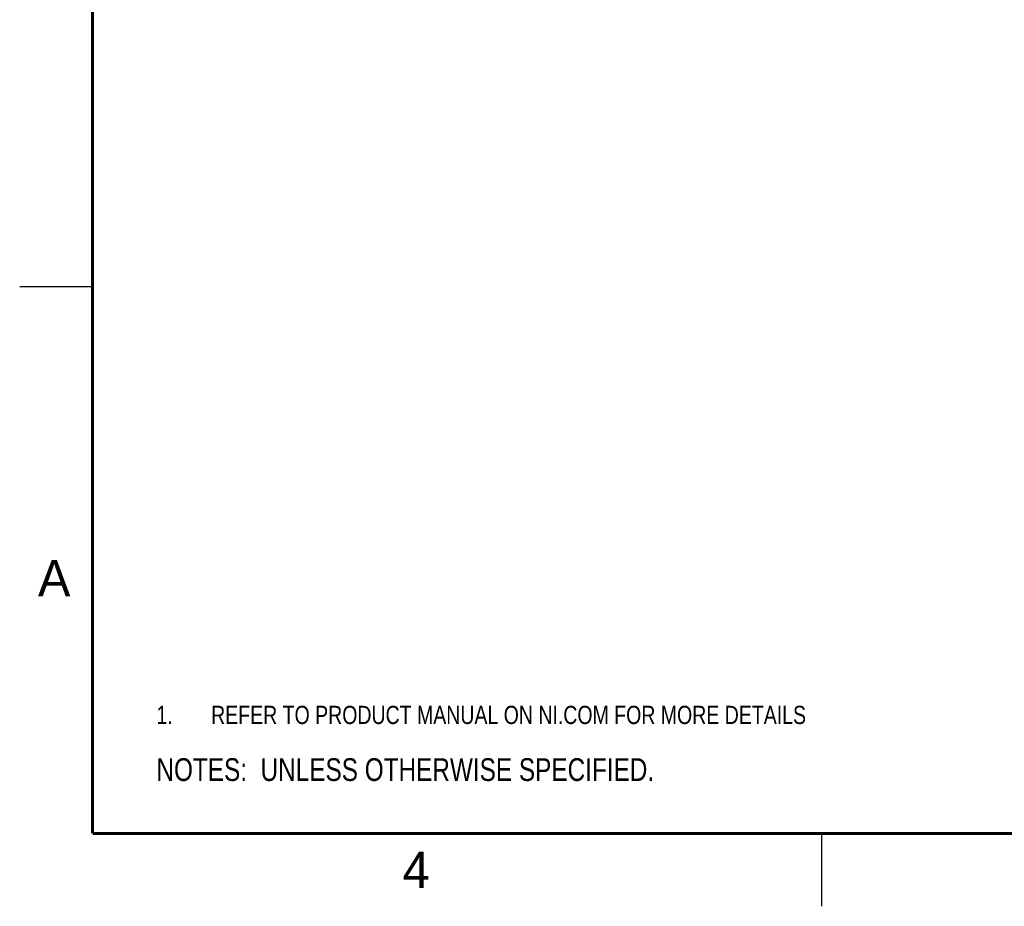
# Model space of a CAD drawing. Header units: inches. Extents: x 0 to 22, y 0 to 17.
# Tile 1 of 25: x 0 to 6.8, y 0 to 6.1. Entities that reach past the tile are written whole.
import ezdxf

# ---------------------------------------------------------------- set-up
doc = ezdxf.new("R2010")
doc.units = ezdxf.units.IN
doc.header["$LTSCALE"] = 1.21
doc.header["$MEASUREMENT"] = 0
doc.layers.get('0').update_dxf_attribs({"linetype": 'CONTINUOUS'})
doc.layers.add('DETAIL', color=7, linetype='CONTINUOUS')
doc.styles.get("Standard").update_dxf_attribs({"font": 'txt', "width": 0.8})
doc.styles.add('TEXTSTYLE_2', font='txt')

# ---------------------------------------------------------------- blocks, each defined once
blk = doc.blocks.new('CUSTOM_NOTE_BL0', base_point=(3.6251, 1.3124))
at = {"color": 2, "linetype": 'CONTINUOUS', "width": 0.8}
for s, p in [('1.', (0.9376, 1.2498)), ('REFER TO PRODUCT MANUAL ON NI.COM FOR MORE DETAILS', (1.3125, 1.25))]:
    blk.add_text(s, height=0.125, dxfattribs=at).set_placement(p)
blk = doc.blocks.new('NOTES_HEADER_BL1', base_point=(3.1215, 0.9375))
at = {"layer": 'DETAIL', "color": 2, "linetype": 'CONTINUOUS', "width": 0.8}
blk.add_text('NOTES:  UNLESS OTHERWISE SPECIFIED.', height=0.156, dxfattribs=at).set_placement((0.9375, 0.8595))

msp = doc.modelspace()

# ---------------------------------------------------------------- linework, layer by layer
at = {"color": 2, "linetype": 'CONTINUOUS'}
for p, q in [((0, 4.25), (0.5, 4.25)), ((5.5, 0), (5.5, 0.5))]:
    msp.add_line(p, q, dxfattribs=at)
at = {"color": 7, "linetype": 'CONTINUOUS', "const_width": 0.02}
for points in [[(0.5, 16.5), (0.5, 0.5)], [(0.5, 0.5), (21.5, 0.5)]]:
    msp.add_lwpolyline(points, dxfattribs=at)

# ---------------------------------------------------------------- block references
at = {"color": 2, "linetype": 'CONTINUOUS'}
msp.add_blockref('CUSTOM_NOTE_BL0', (3.6251, 1.3124), dxfattribs=at)
at = {"layer": 'DETAIL', "color": 2, "linetype": 'CONTINUOUS'}
msp.add_blockref('NOTES_HEADER_BL1', (3.1215, 0.9375), dxfattribs=at)

# ---------------------------------------------------------------- texts
at = {"color": 2, "linetype": 'CONTINUOUS', "char_height": 0.25, "width": 0.25, "attachment_point": 1, "line_spacing_factor": 0.9, "style": 'TEXTSTYLE_2'}
for s, insert in [('A', (0.125, 2.375)), ('4', (2.625, 0.375))]:
    msp.add_mtext(s, dxfattribs=dict(at, insert=insert))

doc.saveas('drawing.dxf')
